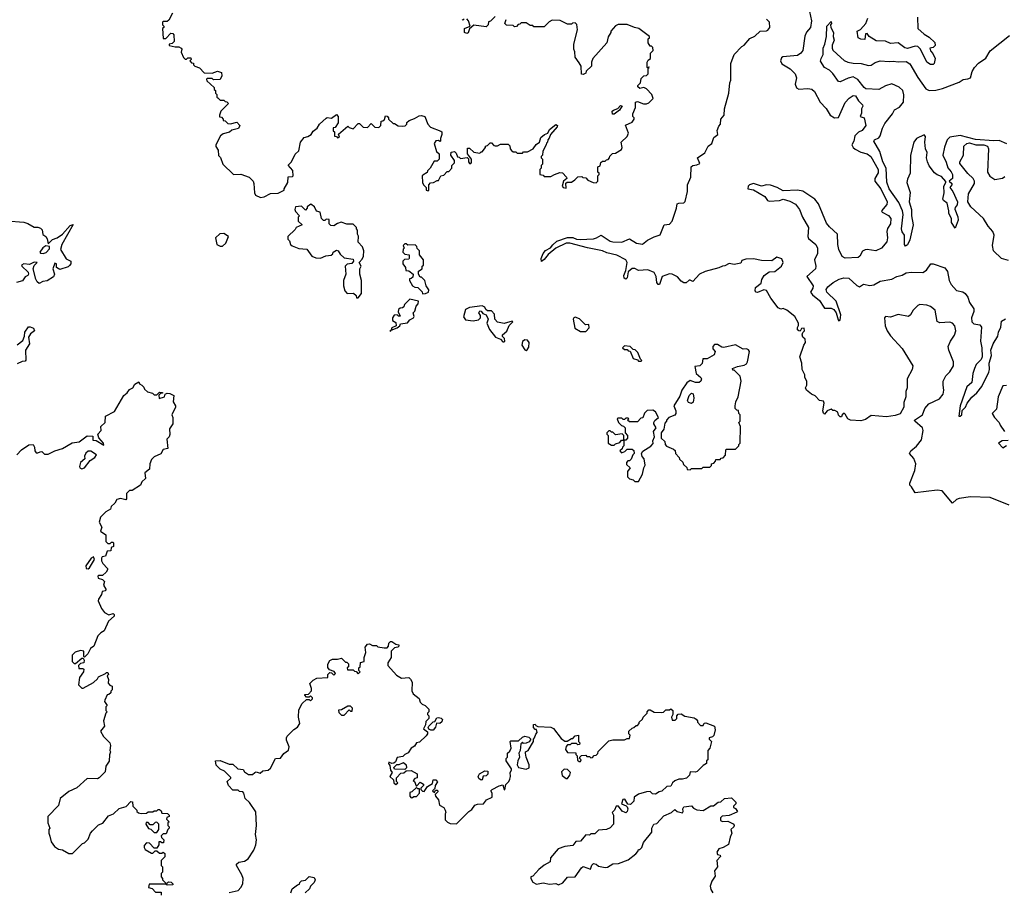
# Model space of a CAD drawing. Extents: x 2472589 to 2662339, y 701009 to 849030.
# Tile 90 of 256: x 2556084 to 2563706, y 739038 to 745794. Entities that reach past the tile are written whole.
import ezdxf

# ---------------------------------------------------------------- set-up
doc = ezdxf.new("R2010")
doc.units = 0

msp = doc.modelspace()

# ---------------------------------------------------------------- linework, layer by layer
at = {"layer": '0CON05XD'}
for points in [[(2557266.4, 745843.6), (2557238.3, 745791.7), (2557225, 745780), (2557195, 745780), (2557190, 745775), (2557190, 745755), (2557200, 745745), (2557200, 745735), (2557190, 745725), (2557195, 745650), (2557215, 745650), (2557255, 745690), (2557268.3, 745688.3), (2557277, 745677), (2557280, 745625), (2557265, 745610), (2557240, 745605), (2557240, 745595), (2557287, 745583), (2557315, 745583.3), (2557333, 745573), (2557340, 745565), (2557333, 745543), (2557351.7, 745501.7), (2557365, 745490), (2557375, 745490), (2557385, 745500), (2557408.3, 745498.3), (2557410, 745485), (2557400, 745475), (2557415, 745460), (2557428.3, 745458.3), (2557430, 745445), (2557440, 745435), (2557475, 745422.5), (2557511.7, 745381.7), (2557575, 745380), (2557615, 745396.7), (2557645.8, 745385.8), (2557649.3, 745360.7), (2557635, 745332.5), (2557585, 745330), (2557575, 745340), (2557535, 745340), (2557530, 745335), (2557531.7, 745321.7), (2557588.3, 745268.3), (2557590, 745255), (2557600, 745245), (2557600, 745225), (2557610, 745215), (2557610, 745195), (2557618.3, 745188.3), (2557635, 745170), (2557665, 745170), (2557675, 745160), (2557688.3, 745158.3), (2557700, 745145), (2557640, 745085), (2557630, 745055), (2557631.7, 745041.7), (2557645, 745040), (2557660, 745025), (2557660, 745015), (2557675, 745010), (2557695, 744990), (2557715, 744987.5), (2557765, 745000), (2557787.5, 744975), (2557777, 744953), (2557725, 744940), (2557707, 744923), (2557658.3, 744911.7), (2557637.5, 744895), (2557602.5, 744825), (2557603, 744813), (2557620, 744785), (2557623, 744743), (2557637, 744727), (2557657.5, 744675), (2557740, 744595), (2557795, 744597.5), (2557860, 744575), (2557890, 744545), (2557897, 744527), (2557902.5, 744455), (2557910, 744435), (2557948.3, 744418.3), (2557975, 744422.5)], [(2559525, 745800), (2559515, 745790), (2559510, 745795)], [(2559765, 745820), (2559728.3, 745781.7), (2559711.7, 745778.3), (2559710, 745755), (2559695, 745740), (2559598.3, 745751.7), (2559567, 745723), (2559555, 745692.5), (2559545, 745686.7), (2559527.5, 745695), (2559527.5, 745725), (2559570, 745745), (2559557.5, 745785), (2559545, 745800)], [(2562150, 743065), (2562140, 743085), (2562137.5, 743135), (2562124, 743185), (2562153.3, 743275), (2562166.2, 743295), (2562165, 743320), (2562145, 743337.5), (2562141.4, 743355), (2562145, 743372.5), (2562160, 743385), (2562156.7, 743405), (2562137, 743403), (2562126, 743384), (2562115, 743384.2), (2562105, 743393.8), (2562105, 743410), (2562113.6, 743426.4), (2562112, 743445), (2562085, 743496.7), (2562022.5, 743545), (2561995, 743557.5), (2561975, 743552.5), (2561955, 743562.5), (2561898, 743638), (2561865, 743697.5), (2561845, 743702.5), (2561795, 743682.5), (2561784.2, 743684.2), (2561776, 743695), (2561780, 743720), (2561822.5, 743755), (2561828.3, 743781.7), (2561847, 743813), (2561885, 743842.5), (2561930, 743845), (2561982, 743885), (2561993.3, 743915), (2561983.9, 743943.9), (2561943.6, 743956.4), (2561905, 743927.5), (2561825, 743930), (2561765, 743942.5), (2561705, 743940), (2561675, 743930), (2561665, 743910), (2561615, 743900), (2561575, 743907.5), (2561541.7, 743888.3), (2561523, 743887), (2561497, 743873), (2561390, 743845), (2561347, 743823), (2561295, 743767.5), (2561275, 743777.5), (2561265, 743777.5), (2561243.3, 743756.7), (2561225, 743758), (2561205, 743770.8), (2561175, 743804.3), (2561135, 743823.8), (2561113.9, 743826.1), (2561057.5, 743805), (2561036.2, 743745), (2561025, 743743.3), (2561015, 743760), (2561010, 743805), (2560995, 743836.7), (2560945, 743856.7), (2560875, 743852.5), (2560845, 743867.5), (2560825, 743867.5), (2560795, 743842.5), (2560785.8, 743795), (2560775, 743786), (2560762.9, 743792.9), (2560759.5, 743815), (2560776.4, 743853.6), (2560785.6, 743914.4), (2560775, 743936.2), (2560705, 743970), (2560629.7, 743989.7), (2560595, 744005.7), (2560478, 744028), (2560343.7, 744063.7), (2560315, 744063.5), (2560234.2, 744025.8), (2560173.7, 743976.3), (2560145, 743936.9), (2560123, 743923), (2560119.5, 743945), (2560135.5, 743985), (2560155, 744006.4), (2560192.5, 744027.5), (2560209.9, 744050.1), (2560241.3, 744078.7), (2560325, 744106.9), (2560365, 744108), (2560395, 744094.5), (2560422.3, 744092.3), (2560525, 744098.1), (2560550, 744105), (2560585, 744125.8), (2560655, 744080.6), (2560675, 744074.4), (2560745, 744071.9), (2560805, 744096.7), (2560857.5, 744065), (2560905, 744056.7), (2560943.9, 744086.1), (2560996.1, 744113.9), (2561040.7, 744129.3), (2561072.5, 744205), (2561115, 744212), (2561134, 744235), (2561169.2, 744335), (2561172.1, 744367.9), (2561185, 744374), (2561224.1, 744375.9), (2561234.2, 744385.8), (2561254, 744465), (2561253.3, 744515), (2561278.8, 744575), (2561281.2, 744655), (2561295, 744666.2), (2561325, 744670), (2561348.3, 744681.7), (2561330, 744725), (2561386.4, 744763.6), (2561413.6, 744816.4), (2561442.5, 744835), (2561457, 744883), (2561487.5, 744905), (2561483, 744937), (2561495, 744970), (2561507.5, 744985), (2561512.5, 745025), (2561536, 745055), (2561540, 745105), (2561572.5, 745225), (2561580, 745305), (2561587.5, 745325), (2561587.5, 745455), (2561613.3, 745525), (2561675, 745587.5), (2561693, 745597), (2561735, 745650), (2561775, 745666.7), (2561815, 745706.7), (2561865, 745707.5), (2561875, 745712.5), (2561890, 745735), (2561887.5, 745775), (2561865, 745797.5)], [(2562197.8, 745857.8), (2562213.5, 745785), (2562205.7, 745735), (2562175, 745698), (2562162.2, 745667.8), (2562146.9, 745555), (2562131.4, 745535), (2562103.6, 745516.4), (2561992.3, 745507.7), (2561981.7, 745498.3), (2561973.8, 745475), (2561983, 745453), (2562048.8, 745415), (2562085.5, 745375.5), (2562095.8, 745345), (2562087.5, 745295), (2562096.1, 745266.1), (2562115.8, 745255.8), (2562185, 745261.8), (2562215.5, 745255.5), (2562237.3, 745237.3), (2562280.6, 745155), (2562326.8, 745106.8), (2562356.7, 745055), (2562390, 745035), (2562421.7, 745038.3), (2562475, 745153.3), (2562505, 745186.7), (2562535, 745207.5), (2562552.5, 745205), (2562575.9, 745165.9), (2562607.5, 745135), (2562610, 745125), (2562600, 745105), (2562599.3, 745070.7), (2562590, 745045), (2562620, 745035), (2562632.5, 744975), (2562605, 744936.2), (2562575.7, 744924.3), (2562548.8, 744895), (2562541.4, 744855), (2562526.2, 744825), (2562536, 744805), (2562551.9, 744791.9), (2562595, 744768.2), (2562645, 744754.5), (2562673.1, 744735), (2562728.2, 744635), (2562730.2, 744609.8), (2562703.1, 744565), (2562703.1, 744545), (2562749.3, 744485), (2562799.5, 744385), (2562797, 744363), (2562756.2, 744315), (2562760, 744305), (2562809.3, 744279.3), (2562827.5, 744255), (2562825.5, 744215), (2562802.4, 744177.6), (2562796.4, 744155), (2562800.8, 744105), (2562796.4, 744075), (2562754.2, 744025), (2562710, 744005), (2562645, 744015.6), (2562627.4, 744012.6), (2562608.9, 744001.1), (2562587.3, 743962.7), (2562575, 743952.5), (2562475, 743947.1), (2562450.8, 743960.8), (2562424.7, 744014.7), (2562415.9, 744055), (2562414.5, 744135), (2562351.7, 744191.7), (2562329.7, 744219.7), (2562268, 744368), (2562238.6, 744405), (2562145, 744466.9), (2562104.3, 744474.3), (2561995, 744468.6), (2561946.7, 744495), (2561895, 744512), (2561864.3, 744515.7), (2561825, 744506.7), (2561765, 744526.7), (2561734.1, 744515.9), (2561723.8, 744505), (2561720, 744485), (2561765, 744477.5), (2561851.2, 744425), (2561873.8, 744395), (2561885, 744390), (2561964.4, 744395.6), (2561994.2, 744405.8), (2562045, 744390), (2562089.4, 744365), (2562120, 744325), (2562143.8, 744265), (2562189.4, 744185), (2562185.8, 744115.8), (2562190, 744100), (2562246, 744055), (2562260.8, 744025), (2562260, 743985), (2562236.1, 743933.9), (2562246.2, 743885), (2562243.8, 743865), (2562177.5, 743805), (2562226.2, 743735), (2562223.8, 743715), (2562206.7, 743685), (2562220, 743665), (2562275, 743620), (2562307.9, 743567.9), (2562315, 743562), (2562365, 743562), (2562385, 743550.8), (2562404.5, 743524.5), (2562419.7, 743469.7), (2562425, 743464), (2562435, 743468.8), (2562439.4, 743509.4), (2562402.9, 743615), (2562332.9, 743685), (2562327.1, 743705), (2562340.8, 743725), (2562380.6, 743759.4), (2562426.2, 743785), (2562464.7, 743795.3), (2562502.4, 743792.4), (2562565, 743735.8), (2562585, 743726), (2562615, 743746.5), (2562665, 743737.2), (2562695, 743740.4), (2562745, 743768.8), (2562835, 743785.5), (2562875, 743805.5), (2562914.4, 743815.6), (2562945, 743833.3), (2562985, 743838.8), (2563075, 743836.2), (2563103.9, 743856.1), (2563137, 743903), (2563155, 743903.3), (2563244.1, 743874.1), (2563265.8, 743845), (2563280, 743775), (2563293.8, 743745), (2563335, 743697.5), (2563385, 743688.6), (2563403.1, 743675), (2563422.5, 743645), (2563435.4, 743605.4), (2563468.5, 743555), (2563470.5, 743535), (2563451.8, 743485), (2563454.5, 743454.5), (2563470.7, 743440.7), (2563515, 743432.9), (2563529.4, 743415), (2563521.9, 743305), (2563532.1, 743255), (2563534.6, 743185), (2563525.7, 743164.3), (2563488.2, 743125), (2563475.9, 743094.1), (2563461.1, 743055), (2563454.1, 742985.9), (2563415, 742951.2), (2563364, 742805), (2563353.3, 742725), (2563365, 742724), (2563375.7, 742735), (2563380.5, 742769.5), (2563404.3, 742795), (2563418, 742825), (2563455, 742871.2), (2563493.3, 742905), (2563531.2, 742955), (2563586, 743065), (2563592, 743085), (2563589.2, 743135), (2563606.9, 743195), (2563601.5, 743235), (2563618.9, 743285), (2563656.2, 743345), (2563660.4, 743375), (2563678.9, 743415), (2563685, 743460), (2563715, 743478.8)], [(2563032.5, 745815), (2563037.5, 745725), (2563085, 745682.5), (2563125, 745660), (2563167, 745617), (2563170, 745595), (2563155, 745580), (2563130, 745575), (2563133.9, 745553.9), (2563152.3, 745532.3), (2563170.8, 745495), (2563162.5, 745455), (2563155, 745447.5), (2563135, 745446.7), (2563106.7, 745465), (2563055.7, 745565.7), (2563035.7, 745585.7), (2563015, 745590), (2562955, 745570.6), (2562935, 745576), (2562885, 745614), (2562825, 745608.8), (2562785, 745627.5), (2562715, 745630), (2562660, 745665), (2562645, 745687.5), (2562630, 745685), (2562625, 745640), (2562595, 745643.3), (2562573.8, 745653.8), (2562567.5, 745705), (2562591.7, 745718.3), (2562632.5, 745765), (2562650, 745805)], [(2557975, 744422.5), (2558025, 744447.5), (2558085, 744452.5), (2558130, 744475), (2558130, 744485), (2558160, 744535), (2558161.7, 744578.3), (2558195, 744580), (2558200, 744585), (2558197, 744627), (2558163, 744667), (2558187, 744693), (2558217, 744753), (2558245, 744780), (2558257.5, 744845), (2558287, 744883), (2558315, 744890), (2558340, 744905), (2558355, 744930), (2558386.4, 744953.6), (2558403.6, 744986.4), (2558457, 745033), (2558465, 745037.5), (2558497, 745033), (2558535, 745060), (2558550, 745045), (2558550, 744995), (2558525, 744960), (2558511.7, 744958.3), (2558510, 744935), (2558520, 744925), (2558521.7, 744891.7), (2558535, 744890), (2558545, 744880), (2558560, 744885), (2558551.7, 744908.3), (2558625, 744970), (2558635, 744960), (2558665, 744950), (2558705, 744990), (2558715, 744990), (2558743, 744963), (2558775, 744960), (2558805, 744990), (2558833, 744963), (2558865, 744960), (2558880, 744975), (2558881.7, 745008.3), (2558895, 745010), (2558908.3, 745021.7), (2558915, 745050), (2558928.3, 745048.3), (2558940, 745035), (2558940, 745025), (2558975, 744990), (2558985, 744990), (2559012.5, 744972.5), (2559045, 744970), (2559068.3, 744971.7), (2559080, 744985), (2559081.7, 744998.3), (2559100, 745015), (2559140.7, 745029.3), (2559175, 745050), (2559195, 745052.5), (2559220, 745045), (2559242.5, 744985), (2559265, 744962.5), (2559345, 744932.5), (2559352.5, 744925), (2559352.5, 744905), (2559340, 744875), (2559340, 744855), (2559335, 744850), (2559325, 744860), (2559305, 744857.5), (2559293.3, 744835), (2559310, 744775), (2559330, 744755), (2559330, 744715), (2559315, 744700), (2559291.7, 744698.3), (2559260, 744645), (2559240, 744625), (2559238.3, 744611.7), (2559205, 744590), (2559200, 744585), (2559203, 744533), (2559210, 744515), (2559230, 744495), (2559230, 744475), (2559245, 744470), (2559250, 744475), (2559250, 744515), (2559265, 744530), (2559287, 744533), (2559315, 744550), (2559325, 744550), (2559343.3, 744586.7), (2559368.3, 744591.7), (2559391.7, 744618.3), (2559405, 744620), (2559430, 744645), (2559430, 744665), (2559450, 744685), (2559450, 744705), (2559422.5, 744745), (2559425, 744767.5), (2559450, 744775), (2559461.7, 744761.7), (2559471.7, 744731.7), (2559485, 744730), (2559495, 744720), (2559548.3, 744728.3), (2559557.5, 744717.5), (2559557.5, 744695), (2559565, 744680), (2559575, 744680), (2559581.7, 744688.3), (2559582.5, 744715), (2559550, 744755), (2559550, 744800), (2559565, 744800), (2559598.3, 744768.3), (2559645, 744760), (2559655, 744770), (2559665, 744770), (2559690, 744805), (2559690, 744815), (2559705, 744820), (2559725, 744840), (2559735, 744840), (2559755, 744820), (2559765, 744817.5), (2559781.7, 744818.3), (2559805, 744830), (2559865, 744830), (2559878.3, 744818.3), (2559880, 744795), (2559891.7, 744781.7), (2559905, 744770), (2559925, 744770), (2559935, 744760), (2559975, 744760), (2559985, 744770), (2560015, 744770), (2560057.5, 744795), (2560080.7, 744829.3), (2560107.5, 744845), (2560118.3, 744881.7), (2560147.5, 744905), (2560172.5, 744915), (2560185, 744943.3), (2560235, 744983.8), (2560246, 744976), (2560243.8, 744965), (2560192.5, 744905), (2560183.6, 744876.4), (2560172.5, 744865), (2560170, 744845), (2560161.7, 744838.3), (2560160, 744825), (2560133, 744777), (2560130, 744745), (2560120, 744735), (2560120, 744725), (2560130, 744715), (2560130, 744675), (2560120, 744665), (2560120, 744645), (2560110, 744635), (2560110, 744595), (2560135, 744590), (2560145, 744580), (2560195, 744580), (2560223, 744597), (2560265, 744610), (2560285, 744607.5), (2560316.4, 744576.4), (2560320, 744565), (2560292.5, 744545), (2560282.5, 744505), (2560290, 744495), (2560315, 744490), (2560311.7, 744528.3), (2560322.5, 744537.5), (2560355, 744537.5), (2560380, 744555), (2560405, 744577.5), (2560435, 744580), (2560443, 744573), (2560465, 744570), (2560483, 744553), (2560523, 744533), (2560545, 744530), (2560560, 744545), (2560560, 744585), (2560570, 744595), (2560570, 744605), (2560560, 744615), (2560560, 744655), (2560578.3, 744661.7), (2560581.7, 744688.3), (2560595, 744700), (2560615, 744700), (2560625, 744710), (2560638.3, 744711.7), (2560650, 744725), (2560651.7, 744738.3), (2560671.7, 744758.3), (2560695, 744760), (2560741.7, 744788.3), (2560747.5, 744805), (2560740, 744845), (2560785, 744890), (2560797.5, 744915), (2560773, 744977), (2560825, 745000), (2560840, 745025), (2560840, 745035), (2560830, 745045), (2560830, 745065), (2560850, 745115), (2560850, 745155), (2560865, 745160), (2560913, 745143), (2560935, 745142.5), (2560955, 745150), (2560987.5, 745185), (2560977.5, 745215), (2560935, 745260), (2560915, 745270), (2560885, 745262.5), (2560870, 745275), (2560870, 745285), (2560890, 745305), (2560895, 745340), (2560915, 745360), (2560935, 745362.5), (2560950, 745375), (2560950, 745420), (2560957.5, 745425), (2560955, 745430), (2560950, 745420), (2560940, 745425), (2560941.2, 745465), (2560948.3, 745481.7), (2560967.5, 745495), (2560967.5, 745535), (2560986.7, 745555), (2560985, 745580), (2560975, 745590), (2560965, 745590), (2560950, 745615), (2560950, 745645), (2560960, 745655), (2560960, 745665), (2560877, 745727), (2560843.6, 745733.6), (2560785, 745757.5), (2560717, 745757), (2560695, 745747.5), (2560660, 745705), (2560660, 745695), (2560638.3, 745661.7), (2560630, 745615), (2560520, 745495), (2560510, 745465), (2560510, 745435), (2560470, 745395), (2560465, 745380), (2560445, 745370), (2560431.7, 745371.7), (2560430, 745435), (2560415, 745460), (2560383, 745503), (2560380, 745545), (2560372.5, 745565), (2560373.3, 745605), (2560402.5, 745715), (2560397, 745757), (2560385, 745770), (2560363, 745767), (2560355, 745760), (2560325, 745760), (2560267, 745787), (2560205, 745790), (2560181.7, 745778.3), (2560145, 745740), (2560065, 745740), (2560055, 745750), (2560035, 745750), (2560005, 745770), (2559965, 745770), (2559955, 745760), (2559941.7, 745758.3), (2559928.3, 745741.7), (2559915, 745740), (2559905, 745750), (2559851.7, 745751.7), (2559840, 745765), (2559850, 745795)], [(2563725, 744832.9), (2563665, 744860), (2563625, 744856.1), (2563482.2, 744867.8), (2563365, 744897.7), (2563284, 744885), (2563263.8, 744865), (2563243, 744807), (2563230.3, 744745), (2563255, 744692), (2563267.6, 744647.6), (2563295, 744616.9), (2563305.4, 744595), (2563304, 744566), (2563280, 744545), (2563300, 744525), (2563300, 744515), (2563284, 744495), (2563308.1, 744465), (2563342.5, 744385), (2563340, 744360), (2563325, 744340), (2563323.6, 744326.4), (2563345, 744267.5), (2563348, 744242), (2563325, 744180), (2563296.7, 744225), (2563296.2, 744255), (2563275, 744293.3), (2563276.2, 744315), (2563264.3, 744374.3), (2563235, 744394.3), (2563230.9, 744405), (2563240.6, 744455), (2563237.1, 744505), (2563254.2, 744535), (2563252.5, 744542.5), (2563219.4, 744579.4), (2563185, 744592.7), (2563165, 744608.8), (2563125, 744663.5), (2563110, 744695), (2563104.6, 744725), (2563108.8, 744765), (2563095.5, 744795), (2563089.4, 744845), (2563095, 744890), (2563085, 744902.5), (2563026.4, 744873.6), (2563004.2, 744845.8), (2562980, 744745), (2562978, 744605), (2562955, 744560), (2562950, 744535), (2562977.3, 744457.3), (2562968, 744385), (2562987.8, 744325), (2562986.9, 744275), (2562999.4, 744205), (2562975, 744090), (2562955, 744050), (2562941.7, 744041.7), (2562933.8, 744055), (2562933.3, 744125), (2562915, 744152.5), (2562910.8, 744175), (2562921.9, 744285), (2562917.1, 744315), (2562890.2, 744380.2), (2562815.6, 744485), (2562796.4, 744536.4), (2562791.8, 744645), (2562764.7, 744695), (2562742.5, 744775), (2562696.2, 744855), (2562700, 744865), (2562735, 744880.8), (2562745, 744894), (2562761.9, 744955), (2562780.6, 744989.4), (2562840.6, 745065), (2562855, 745095.8), (2562895, 745117.5), (2562926.2, 745155), (2562927, 745213), (2562920.6, 745245), (2562891.9, 745271.9), (2562835, 745296.9), (2562785, 745281.5), (2562735, 745252.7), (2562635, 745259.1), (2562619.9, 745269.9), (2562572.5, 745332.5), (2562535, 745351.8), (2562497.2, 745342.8), (2562435, 745312.9), (2562421.2, 745315), (2562378.9, 745378.9), (2562352.6, 745402.6), (2562314.1, 745424.1), (2562284.1, 745474.1), (2562287.5, 745495), (2562304.3, 745525.7), (2562302.9, 745575), (2562316.2, 745605), (2562330, 745665), (2562332.5, 745745), (2562365, 745780), (2562366.7, 745765), (2562360, 745755), (2562363.3, 745735), (2562383.3, 745695), (2562380, 745665), (2562387.8, 745635), (2562372.1, 745597.9), (2562373, 745573), (2562379.4, 745559.4), (2562440.5, 745500.5), (2562465, 745478.6), (2562494.4, 745464.4), (2562535, 745456.9), (2562596.4, 745456.4), (2562655, 745438.8), (2562675, 745442.5), (2562705, 745463.3), (2562744.3, 745475.7), (2562815, 745469.5), (2562845, 745474.4), (2562885, 745468.9), (2562945, 745471.4), (2562975, 745452), (2563037.1, 745347.1), (2563098.9, 745258.9), (2563125, 745245.3), (2563175, 745249.7), (2563228.2, 745261.8), (2563355, 745311.1), (2563387.9, 745332.1), (2563424.4, 745335.6), (2563443.3, 745345), (2563456.1, 745393.9), (2563476.2, 745425), (2563505, 745456.7), (2563563.9, 745496.1), (2563595, 745552.5), (2563745, 745672)], [(2560671.7, 745061.7), (2560670, 745085), (2560680, 745095), (2560713, 745107), (2560735, 745130), (2560748.3, 745128.3), (2560727.5, 745095), (2560685, 745062.5), (2560671.7, 745061.7)], [(2563739.3, 743929.3), (2563685, 743946.2), (2563622, 744005), (2563614.3, 744045), (2563626.7, 744125), (2563617.5, 744155), (2563582, 744195), (2563545, 744254.2), (2563445.8, 744345), (2563422.7, 744385), (2563428, 744445), (2563473.8, 744525), (2563473.8, 744545), (2563464.1, 744564.1), (2563423.2, 744603.2), (2563360.7, 744680.7), (2563362.5, 744695), (2563390, 744745), (2563391.2, 744815), (2563416, 744835), (2563435, 744840.4), (2563485, 744825.3), (2563546.7, 744825), (2563575, 744814), (2563583.1, 744795), (2563575.5, 744615), (2563592.5, 744582.5), (2563631.7, 744558.3), (2563691.9, 744568.1), (2563710.9, 744579.1)], [(2558705, 743640), (2558730, 743675), (2558730, 743775), (2558717.5, 743825), (2558717.5, 743865), (2558727.5, 743885), (2558712.5, 743915), (2558735, 743940), (2558746.4, 743963.6), (2558747.5, 744005), (2558737, 744037), (2558703, 744073), (2558707.5, 744117.5), (2558700, 744135), (2558700, 744165), (2558690, 744175), (2558690, 744185), (2558665, 744210), (2558615, 744210), (2558573, 744227), (2558545, 744217.5), (2558515, 744197.5), (2558491.7, 744201.7), (2558480, 744215), (2558478.3, 744248.3), (2558455, 744250), (2558445, 744240), (2558435, 744240), (2558420, 744255), (2558410, 744305), (2558381.7, 744311.7), (2558366.4, 744346.4), (2558337, 744367), (2558310, 744345), (2558310, 744335), (2558295, 744320), (2558265, 744350), (2558220, 744345), (2558212.5, 744325), (2558218.3, 744308.3), (2558250, 744275), (2558240, 744265), (2558240, 744235), (2558270, 744205), (2558223.6, 744186.4), (2558215, 744170), (2558160, 744115), (2558160, 744095), (2558171.7, 744081.7), (2558180, 744055), (2558193, 744043), (2558243.6, 744023.6), (2558307, 744017), (2558345, 743962.5), (2558375, 743950), (2558411.7, 743948.3), (2558453, 743967), (2558495, 743970), (2558508.3, 743981.7), (2558510, 743995), (2558535, 744010), (2558550, 744005), (2558565, 743980), (2558595, 743950), (2558665, 743940), (2558667.5, 743925), (2558655, 743907.5), (2558618.3, 743901.7), (2558603, 743887), (2558607.5, 743825), (2558590, 743775), (2558590, 743735), (2558600, 743695), (2558620, 743675), (2558667, 743677), (2558688.3, 743658.3), (2558691.7, 743641.7), (2558705, 743640)], [(2555985, 744237.5), (2556115, 744227.5), (2556146.7, 744216.7), (2556195, 744187.5), (2556225, 744187.5), (2556245, 744180), (2556257, 744167), (2556261.7, 744131.7), (2556286.4, 744116.4), (2556296.7, 744096.7), (2556305, 744060), (2556337.5, 744092.5), (2556375, 744105.8), (2556414, 744135), (2556475, 744201.2), (2556497.7, 744207.7), (2556408.8, 744055), (2556400, 744015), (2556443.6, 743943.6), (2556480, 743925), (2556480, 743905), (2556469.3, 743890.7), (2556458.8, 743881.2), (2556395, 743861.2), (2556370, 743875), (2556370, 743905), (2556355, 743910), (2556340, 743865), (2556352.5, 743825), (2556346.1, 743803.9), (2556297, 743773), (2556263.6, 743766.4), (2556235, 743752.5), (2556220, 743765), (2556210, 743785), (2556187.5, 743865), (2556195, 743890), (2556220, 743915), (2556195, 743916.2), (2556160.7, 743899.3), (2556115, 743903.3), (2556097.5, 743895), (2556100, 743885), (2556149.3, 743839.3), (2556152.5, 743825), (2556147.5, 743815), (2556127, 743803), (2556106.7, 743773.3), (2556058.3, 743758.3)], [(2557655, 744040), (2557680, 744065), (2557700, 744115), (2557665, 744140), (2557633, 744137), (2557600, 744105), (2557610, 744055), (2557635, 744040), (2557655, 744040)], [(2559203, 743673), (2559225, 743673.3), (2559247.5, 743685), (2559251.7, 743701.7), (2559230, 743735), (2559220, 743775), (2559195, 743800), (2559185, 743800), (2559170, 743825), (2559171.7, 743848.3), (2559200, 743865), (2559200, 743885), (2559210, 743895), (2559210, 743935), (2559180, 743975), (2559180, 744005), (2559161.7, 744021.7), (2559158.3, 744038.3), (2559145, 744050), (2559088.3, 744048.3), (2559075, 744060), (2559065, 744060), (2559052.5, 744045), (2559060, 744025), (2559053, 744017), (2559050, 743995), (2559065, 743980), (2559100, 743975), (2559100, 743945), (2559095, 743940), (2559061.7, 743938.3), (2559050, 743925), (2559050, 743905), (2559070, 743875), (2559071.7, 743851.7), (2559095, 743850), (2559130, 743825), (2559128.3, 743801.7), (2559115, 743790), (2559101.7, 743788.3), (2559102.5, 743775), (2559123.6, 743733.6), (2559143, 743723), (2559165, 743720), (2559198.3, 743688.3), (2559203, 743673)], [(2556265, 743984.4), (2556287.9, 743992.1), (2556315, 744020), (2556315, 744037.5), (2556285, 744042.5), (2556262.3, 744027.7), (2556238.8, 743995), (2556246.1, 743986.1), (2556265, 743984.4)], [(2558955, 743382.5), (2558960, 743390), (2559005, 743407.5), (2559026.7, 743425), (2559031.7, 743438.3), (2559085, 743446.7), (2559105, 743470), (2559132.5, 743485), (2559136.7, 743496.7), (2559130, 743525), (2559141.7, 743538.3), (2559153, 743577), (2559167.5, 743595), (2559170, 743615), (2559105, 743630), (2559061.7, 743588.3), (2559058.3, 743571.7), (2559047, 743563), (2559028.3, 743561.7), (2559015, 743550), (2559013, 743533), (2559030, 743500), (2559015, 743500), (2559005, 743510), (2558983.3, 743506.7), (2558970, 743485), (2558970, 743465), (2558995, 743450), (2558997.5, 743425), (2558965, 743407.5), (2558960, 743390), (2558950, 743385), (2558955, 743382.5)], [(2563742.5, 742035), (2563596.1, 742096.1), (2563445, 742100), (2563355, 742086.7), (2563335, 742080), (2563305, 742050), (2563225, 742146.7), (2563187, 742153), (2563015, 742130), (2562986.4, 742176.4), (2562975, 742190), (2562973.3, 742205), (2563013.3, 742305), (2563020, 742355), (2563006.1, 742396.1), (2562972.5, 742435), (2562983.3, 742455), (2563025, 742493.3), (2563065, 742542.5), (2563077.5, 742615), (2563071.4, 742635), (2563013.3, 742685), (2563010, 742695), (2563072.5, 742735), (2563090, 742785), (2563120.5, 742819.5), (2563205, 742858.8), (2563231.2, 742895), (2563238, 742925), (2563231.2, 742965), (2563233.3, 742995), (2563253.9, 743036.1), (2563285, 743067.5), (2563313.3, 743115), (2563311.2, 743145), (2563276.2, 743235), (2563271.2, 743265), (2563288.8, 743305), (2563319.2, 743350.8), (2563331.2, 743385), (2563323.9, 743423.9), (2563305.9, 743445.9), (2563285, 743451.2), (2563207, 743447), (2563187, 743457), (2563170, 743545), (2563135, 743573.8), (2563105, 743583.8), (2563050.7, 743589.3), (2563035, 743582.5), (2563001.2, 743545), (2562980.5, 743509.5), (2562964.1, 743495.9), (2562885, 743510.6), (2562825, 743490), (2562785, 743497.5), (2562777.5, 743485), (2562782.5, 743425), (2562800, 743385), (2562825, 743347.5), (2562915, 743247.5), (2562997.5, 743115), (2562993.3, 743085), (2562952.5, 743015), (2562952.5, 742945), (2562943.3, 742915), (2562942.5, 742875), (2562928.3, 742831.7), (2562927.5, 742795), (2562898.3, 742741.7), (2562861.2, 742728.8), (2562795, 742718.8), (2562675, 742728.8), (2562630.7, 742699.3), (2562595, 742687.5), (2562515, 742692.5), (2562493.6, 742703.6), (2562475, 742740), (2562465, 742747.5), (2562450, 742735), (2562445, 742720), (2562435, 742720), (2562423, 742733), (2562416.4, 742756.4), (2562395, 742767.5), (2562378.3, 742768.3), (2562365, 742780), (2562335, 742766.2), (2562315, 742740), (2562305, 742747.5), (2562300.6, 742765), (2562310, 742825), (2562305, 742840), (2562275, 742846.2), (2562242.3, 742882.3), (2562214.3, 742894.3), (2562173.8, 742925), (2562167.5, 742945), (2562177.5, 742965), (2562177.5, 742995), (2562162.5, 743025), (2562162.5, 743045), (2562150, 743065)], [(2559835, 743300), (2559840, 743305), (2559837.5, 743325), (2559821.7, 743341.7), (2559820, 743355), (2559855, 743382.5), (2559873, 743427), (2559900, 743455), (2559895, 743460), (2559835, 743443.3), (2559782.3, 743452.3), (2559762.5, 743475), (2559760, 743515), (2559735, 743540), (2559705, 743540), (2559691.2, 743551.2), (2559685, 743567.5), (2559665, 743580), (2559565, 743566.2), (2559535, 743550), (2559520, 743495), (2559535, 743470), (2559595, 743462.5), (2559635, 743470), (2559650, 743485), (2559650, 743505), (2559637.5, 743525), (2559645, 743540), (2559656.4, 743536.4), (2559670, 743520), (2559695, 743510), (2559710, 743475), (2559700, 743445), (2559720, 743395), (2559767, 743337), (2559805, 743320), (2559825, 743300), (2559835, 743300)], [(2560465, 743380), (2560491.7, 743408.3), (2560490, 743435), (2560462.5, 743432.5), (2560417, 743477), (2560385, 743490), (2560373.6, 743486.4), (2560367.5, 743475), (2560380, 743405), (2560425, 743380), (2560465, 743380)], [(2556064.3, 743275.7), (2556108.3, 743311.7), (2556120, 743345), (2556123.3, 743375), (2556153, 743417), (2556165, 743417.5), (2556190, 743405), (2556197.5, 743385), (2556167, 743363), (2556153, 743337), (2556160, 743285), (2556130, 743235), (2556131.7, 743158.3), (2556125, 743150), (2556103, 743147), (2556065, 743130)], [(2560005, 743233.3), (2560013, 743237), (2560025, 743260), (2560027.5, 743295), (2560015, 743312.5), (2559995, 743316.7), (2559976.4, 743303.6), (2559972, 743275), (2559995, 743237.5), (2560005, 743233.3)], [(2560895, 743150), (2560900, 743155), (2560890, 743165), (2560868.3, 743218.3), (2560847, 743237), (2560831.7, 743241.7), (2560810, 743265), (2560765, 743270), (2560750, 743255), (2560765, 743240), (2560785, 743240), (2560795, 743230), (2560808.3, 743228.3), (2560831.7, 743171.7), (2560865, 743160), (2560875, 743150), (2560895, 743150)], [(2561275, 742310), (2561285, 742320), (2561365, 742320), (2561375, 742330), (2561425, 742330), (2561438.3, 742341.7), (2561440, 742355), (2561458.3, 742361.7), (2561470, 742375), (2561471.7, 742388.3), (2561505, 742390), (2561515, 742400), (2561528.3, 742401.7), (2561548.3, 742421.7), (2561550, 742465), (2561555, 742470), (2561625, 742470), (2561650, 742495), (2561650, 742505), (2561660, 742515), (2561662.5, 742645), (2561650, 742675), (2561660, 742685), (2561660, 742735), (2561650, 742745), (2561648.3, 742768.3), (2561635, 742770), (2561623, 742783), (2561622.5, 742805), (2561626.2, 742835), (2561646, 742875), (2561667.5, 742995), (2561660, 743035), (2561615, 743080), (2561605, 743080), (2561602.5, 743095), (2561640.7, 743109.3), (2561691.7, 743118.3), (2561709.5, 743130.5), (2561718.8, 743145), (2561732.5, 743225), (2561725, 743237.5), (2561710, 743245), (2561685, 743242.5), (2561625, 743276.2), (2561535, 743256.7), (2561518.3, 743258.3), (2561485, 743280), (2561461.7, 743278.3), (2561450, 743265), (2561450, 743245), (2561467.5, 743225), (2561459.3, 743200.7), (2561405, 743167.5), (2561371.7, 743168.3), (2561367, 743133), (2561350, 743115), (2561310.7, 743109.3), (2561320, 743055), (2561356.7, 743025), (2561361.2, 743015), (2561357.5, 742995), (2561344, 742986), (2561315.9, 742985.9), (2561275, 743000), (2561247, 742983), (2561210, 742925), (2561195, 742880), (2561147.5, 742805), (2561164, 742765), (2561163.8, 742745), (2561155, 742733.3), (2561110, 742715), (2561090, 742695), (2561090, 742685), (2561078.3, 742671.7), (2561070, 742625), (2561050, 742595), (2561050, 742555), (2561078.3, 742528.3), (2561080, 742505), (2561091.7, 742491.7), (2561145, 742470), (2561158.3, 742458.3), (2561160, 742435), (2561190, 742405), (2561191.7, 742391.7), (2561218.3, 742368.3), (2561221.7, 742351.7), (2561248.3, 742328.3), (2561251.7, 742311.7), (2561275, 742310)], [(2556062.5, 742425), (2556097, 742463), (2556155, 742502.5), (2556187.5, 742505), (2556197.5, 742485), (2556200, 742455), (2556211.7, 742441.7), (2556225, 742440), (2556241.7, 742448.3), (2556255, 742450), (2556275, 742430), (2556305, 742430), (2556355, 742457.5), (2556415.9, 742474.1), (2556490.5, 742519.5), (2556543.6, 742526.4), (2556605, 742571.2), (2556650, 742570), (2556650, 742540), (2556675, 742536.7), (2556735, 742500), (2556732.5, 742515), (2556697.3, 742557.3), (2556690, 742585), (2556713.3, 742615), (2556712, 742645), (2556746, 742675), (2556748.6, 742725), (2556818.3, 742761.7), (2556890, 742885), (2556915.6, 742904.4), (2556935, 742930), (2556960, 742945), (2556975, 742973.3), (2557005, 742990), (2557010, 742975), (2557030, 742965), (2557045, 742950), (2557050, 742935), (2557073.6, 742913.6), (2557111.7, 742901.7), (2557125, 742890), (2557145, 742890), (2557165, 742910), (2557188.3, 742908.3), (2557188.3, 742901.7), (2557175, 742900), (2557161.7, 742888.3), (2557162.5, 742862.5), (2557205, 742873.8), (2557210, 742895), (2557225, 742903.3), (2557245, 742901.2), (2557277.5, 742885), (2557272.5, 742835), (2557290, 742805), (2557290, 742795), (2557262.5, 742735), (2557270, 742715), (2557270, 742665), (2557243, 742627), (2557247, 742583), (2557240, 742565), (2557223, 742547), (2557230, 742475), (2557195, 742467.5), (2557176.4, 742433.6), (2557125, 742410), (2557105, 742390), (2557092.5, 742355), (2557087.5, 742315), (2557052.5, 742285), (2557057, 742243), (2557030, 742215), (2557019.3, 742190.7), (2556955, 742150), (2556935, 742150), (2556910, 742125), (2556911.2, 742085), (2556905, 742076.7), (2556863.6, 742086.4), (2556835, 742080), (2556819.3, 742050.7), (2556792.5, 742025), (2556786.4, 742003.6), (2556750, 741985), (2556708.3, 741941.7), (2556700, 741905), (2556720, 741865), (2556710, 741835), (2556750, 741805), (2556750, 741755), (2556765, 741740), (2556785, 741740), (2556795, 741750), (2556805, 741750), (2556810, 741745), (2556810, 741715), (2556791.7, 741708.3), (2556788.3, 741681.7), (2556761.7, 741678.3), (2556748.3, 741641.7), (2556723.3, 741636.7), (2556717.5, 741625), (2556717.5, 741605), (2556726.7, 741585), (2556762.5, 741545), (2556762.5, 741535), (2556753, 741517), (2556725, 741490), (2556695, 741490), (2556690, 741485), (2556691.7, 741471.7), (2556725, 741460), (2556740, 741445), (2556732.5, 741415), (2556750, 741385), (2556748.3, 741371.7), (2556721.7, 741368.3), (2556717.5, 741345), (2556693.3, 741306.7), (2556692.5, 741295), (2556716.4, 741236.4), (2556740, 741205), (2556775, 741187.5), (2556807.7, 741197.7), (2556815, 741190), (2556816, 741175), (2556771.7, 741138.3), (2556737.5, 741062.5), (2556711.7, 741048.3), (2556687.5, 741025), (2556656.7, 740943.3), (2556632.5, 740925), (2556612.5, 740885), (2556585, 740860), (2556580, 740865), (2556580, 740905), (2556555, 740910), (2556513, 740897), (2556490, 740875), (2556490, 740825), (2556505, 740810), (2556515, 740810), (2556565, 740850), (2556575, 740850), (2556582.5, 740835), (2556580, 740815), (2556555, 740810), (2556540, 740795), (2556541.7, 740771.7), (2556571.7, 740771.7), (2556580, 740765), (2556577.5, 740745), (2556547.5, 740702.5), (2556540, 740645), (2556565, 740620), (2556575, 740620), (2556655, 740662.5), (2556685, 740690), (2556695, 740707.5), (2556748.3, 740731.7), (2556755, 740740), (2556765, 740740), (2556770, 740725), (2556760, 740715), (2556770, 740685), (2556768.3, 740658.3), (2556781.7, 740641.7), (2556800, 740635), (2556800, 740605), (2556790, 740595), (2556788.3, 740581.7), (2556775, 740570), (2556761.7, 740568.3), (2556743, 740527), (2556740, 740515), (2556760, 740485), (2556750, 740475), (2556750, 740445), (2556760, 740435), (2556750, 740425), (2556732.5, 740365), (2556740, 740325), (2556710, 740285), (2556732.5, 740245), (2556782.5, 740195), (2556787.5, 740175), (2556782.5, 740135), (2556787.5, 740125), (2556778.3, 740101.7), (2556776.4, 740053.6), (2556750, 740015), (2556745, 739970), (2556700, 739925), (2556685, 739917.5), (2556605, 739920), (2556525, 739847.5), (2556465, 739820), (2556397.5, 739765), (2556385, 739710), (2556302.5, 739625), (2556302.5, 739575), (2556317.5, 739535), (2556310, 739525), (2556310, 739495), (2556318.3, 739471.7), (2556328.3, 739428.3), (2556353.6, 739393.6), (2556385, 739372.5), (2556415, 739367.5), (2556465, 739337.5), (2556491.7, 739338.3), (2556570, 739415), (2556585, 739420), (2556615, 739450), (2556632.5, 739495), (2556647.5, 739515), (2556695, 739560), (2556726.4, 739573.6), (2556770.7, 739629.3), (2556810, 739645), (2556853, 739687), (2556907, 739703), (2556945, 739740), (2556958.3, 739738.3), (2556960, 739705), (2556990, 739675), (2556990, 739665), (2557003, 739653), (2557025, 739647.5), (2557065, 739650), (2557078.3, 739661.7), (2557115, 739660), (2557125, 739670), (2557145, 739670), (2557155, 739680), (2557165, 739680), (2557178.3, 739668.3), (2557185, 739650), (2557228.3, 739648.3), (2557240, 739635), (2557240, 739625), (2557221.7, 739618.3), (2557220, 739605), (2557240, 739585), (2557230, 739575), (2557230, 739555), (2557240, 739545), (2557240, 739535), (2557230, 739525), (2557218.3, 739491.7), (2557195, 739490), (2557180, 739475), (2557181.7, 739461.7), (2557200, 739445), (2557198.3, 739421.7), (2557185, 739420), (2557175, 739430), (2557161.7, 739428.3), (2557160, 739405), (2557145, 739380), (2557125, 739380), (2557088.3, 739418.3), (2557065, 739420), (2557048.3, 739401.7), (2557047.5, 739385), (2557055, 739370), (2557105, 739340), (2557115, 739340), (2557131.7, 739358.3), (2557145, 739360), (2557165, 739340), (2557185, 739340), (2557195, 739350), (2557208.3, 739338.3), (2557208.3, 739311.7), (2557180, 739285), (2557180, 739245), (2557190, 739235), (2557190, 739195), (2557180, 739185), (2557178.3, 739158.3), (2557190, 739145), (2557190, 739135), (2557211.7, 739111.7), (2557225, 739110), (2557235, 739120), (2557257, 739117), (2557270, 739105), (2557270, 739095), (2557225, 739092.5), (2557215, 739100), (2557145, 739102.5), (2557085, 739100), (2557080, 739075), (2557108.3, 739068.3), (2557135, 739040), (2557178.3, 739038.3), (2557180, 739015)], [(2561285, 742823.8), (2561261.2, 742831.2), (2561252, 742845), (2561265.8, 742884.2), (2561285, 742902.5), (2561296.7, 742896.7), (2561302.9, 742865), (2561295.9, 742834.1), (2561285, 742823.8)], [(2563721.7, 742961.7), (2563695, 742960), (2563658, 742875), (2563645, 742780), (2563612.5, 742745), (2563630, 742715), (2563666.1, 742676.1), (2563673.3, 742655), (2563706.2, 742605)], [(2560875, 742220), (2560906, 742275), (2560916.2, 742325), (2560926.2, 742345), (2560917.5, 742395), (2560903, 742413), (2560897.5, 742435), (2560907, 742453), (2560968.3, 742491.7), (2560986.7, 742513.3), (2560986.2, 742535), (2560997.5, 742565), (2560990, 742605), (2561010, 742635), (2560993.3, 742665), (2560993.6, 742676.4), (2561000, 742690), (2561030, 742715), (2561005, 742757.5), (2560985, 742770), (2560941.7, 742768.3), (2560921.7, 742748.3), (2560908.3, 742711.7), (2560891.7, 742708.3), (2560865, 742680), (2560805, 742680), (2560790, 742695), (2560800, 742705), (2560795, 742710), (2560775, 742710), (2560765, 742700), (2560755, 742700), (2560745, 742710), (2560715, 742710), (2560710, 742705), (2560720, 742675), (2560741.7, 742651.7), (2560758.3, 742648.3), (2560770, 742635), (2560770, 742595), (2560790, 742575), (2560790, 742555), (2560775, 742540), (2560760, 742540), (2560760, 742575), (2560747, 742587), (2560695, 742580), (2560675, 742600), (2560665, 742600), (2560655, 742610), (2560645, 742610), (2560630, 742595), (2560630, 742585), (2560640, 742575), (2560640, 742515), (2560665, 742500), (2560685, 742500), (2560695, 742510), (2560728.3, 742521.7), (2560741.7, 742538.3), (2560760, 742540), (2560760, 742495), (2560750, 742485), (2560748.3, 742471.7), (2560730, 742455), (2560741.7, 742441.7), (2560768.3, 742451.7), (2560785, 742470), (2560825, 742470), (2560838.3, 742458.3), (2560840, 742435), (2560830, 742425), (2560818.3, 742391.7), (2560805, 742380), (2560791.7, 742378.3), (2560780, 742365), (2560781.7, 742351.7), (2560810, 742325), (2560790, 742295), (2560790, 742255), (2560805, 742240), (2560831.7, 742231.7), (2560845, 742220), (2560875, 742220)], [(2563735, 742537.5), (2563690, 742535), (2563660, 742515), (2563695, 742480), (2563723.6, 742496.4)], [(2556565, 742317.5), (2556585, 742324.4), (2556628.8, 742381.2), (2556665, 742404), (2556677.5, 742425), (2556635, 742452.5), (2556615, 742452.5), (2556595, 742437.5), (2556586.7, 742415), (2556587.5, 742395), (2556554.6, 742365.4), (2556546.7, 742335), (2556550.6, 742325), (2556565, 742317.5)], [(2556615, 741542.5), (2556625, 741550), (2556662.5, 741615), (2556656.2, 741636.2), (2556637.5, 741625), (2556596.7, 741565), (2556597.5, 741545), (2556615, 741542.5)], [(2557705, 739036), (2557775, 739052), (2557795.8, 739074.2), (2557810, 739105), (2557813.8, 739145), (2557804.2, 739174.2), (2557763.3, 739245), (2557763, 739257), (2557779.3, 739270.7), (2557825, 739280), (2557851.7, 739298.3), (2557895.9, 739364.1), (2557911.2, 739405), (2557916.7, 739445), (2557910, 739485), (2557917.5, 739555), (2557911.7, 739661.7), (2557863, 739733), (2557830, 739765), (2557820, 739805), (2557810, 739815), (2557785, 739820), (2557775, 739830), (2557735, 739830), (2557700, 739865), (2557690, 739895), (2557718.3, 739921.7), (2557718.3, 739928.3), (2557670, 739975), (2557635, 739992.5), (2557603.6, 740023.6), (2557600, 740055), (2557635, 740057.5), (2557705, 740030), (2557735, 740030), (2557773.3, 739993.3), (2557815, 739990), (2557825, 739970), (2557855, 739950), (2557885, 739950), (2557903, 739967), (2557915, 739970), (2557945, 739960), (2557965, 739980), (2558007, 739983), (2558025, 740000), (2558065, 740073.3), (2558102, 740078), (2558128.3, 740111.7), (2558165, 740140), (2558170, 740165), (2558150, 740215), (2558150, 740235), (2558155, 740247.5), (2558205, 740297.5), (2558235, 740317.5), (2558252.5, 740345), (2558243.3, 740395), (2558245, 740450), (2558270.7, 740499.3), (2558305, 740530), (2558325, 740530), (2558335, 740520), (2558350, 740535), (2558350, 740545), (2558335, 740560), (2558325, 740550), (2558305, 740550), (2558290, 740565), (2558290, 740570), (2558318.3, 740571.7), (2558341.7, 740598.3), (2558342.5, 740615), (2558330, 740655), (2558355, 740680), (2558383, 740697), (2558468.3, 740701.7), (2558470, 740725), (2558485, 740740), (2558498.3, 740738.3), (2558515, 740720), (2558528.3, 740731.7), (2558518.3, 740748.3), (2558481.7, 740761.7), (2558468.3, 740778.3), (2558470, 740805), (2558485, 740832.5), (2558505, 740842.5), (2558545, 740842.5), (2558575, 740850), (2558605, 740820), (2558615, 740820), (2558628.3, 740808.3), (2558630, 740785), (2558620, 740775), (2558621.7, 740761.7), (2558665, 740760), (2558675, 740750), (2558688.3, 740748.3), (2558705, 740730), (2558720, 740745), (2558710, 740755), (2558710, 740775), (2558720, 740785), (2558721.7, 740818.3), (2558750, 740825), (2558750, 740855), (2558762.5, 740895), (2558757.5, 740935), (2558775, 740960), (2558791.7, 740961.7), (2558815, 740950), (2558845, 740950), (2558855, 740940), (2558905, 740930), (2558928.3, 740931.7), (2558940, 740945), (2558941.7, 740968.3), (2558955, 740980), (2558965, 740980), (2558995, 740960), (2559020, 740955), (2559020, 740945), (2559010, 740935), (2558985, 740930), (2558960, 740905), (2558960, 740855), (2558932.5, 740815), (2558933, 740793), (2559000.7, 740720.7), (2559040, 740695), (2559095, 740702.5), (2559109.3, 740689.3), (2559122.5, 740665), (2559118.3, 740598.3), (2559130, 740575), (2559175, 740540), (2559185, 740510), (2559200, 740495), (2559222.5, 740485), (2559250, 740455), (2559250, 740435), (2559240, 740425), (2559240, 740415), (2559250, 740405), (2559250, 740385), (2559228.3, 740361.7), (2559226.2, 740333.8), (2559210, 740305), (2559240.3, 740280.3), (2559239.6, 740265), (2559230.3, 740249.7), (2559178.1, 740201.9), (2559156.7, 740195), (2559139.7, 740170.3), (2559115, 740153.3), (2559090.8, 740119.2), (2559064.4, 740105.6), (2559050.8, 740089.2), (2559005, 740082.5), (2558992, 740048), (2558981.2, 740038.8), (2558965, 740036.2), (2558942.5, 740045), (2558937.5, 740035), (2558949.5, 740019.5), (2558954.6, 739984.6), (2558967.5, 739965), (2558950, 739935), (2558978.3, 739908.3), (2558980, 739885), (2558995, 739872.5), (2559010, 739885), (2559000, 739895), (2559000, 739925), (2559035, 739960), (2559057, 739963), (2559075, 739980), (2559115, 739982.5), (2559160, 739955), (2559160, 739925), (2559141.7, 739918.3), (2559130, 739905), (2559140, 739895), (2559151.7, 739861.7), (2559158.3, 739861.7), (2559185, 739890), (2559210, 739875), (2559210, 739865), (2559190, 739845), (2559190, 739835), (2559201.7, 739821.7), (2559215, 739820), (2559241.7, 739858.3), (2559278.3, 739881.7), (2559285, 739910), (2559305, 739910), (2559317, 739893), (2559300, 739865), (2559298.3, 739841.7), (2559280, 739825), (2559295, 739810), (2559301.7, 739828.3), (2559315, 739830), (2559320, 739825), (2559320, 739815), (2559300, 739795), (2559303, 739783), (2559326.7, 739755), (2559333.9, 739713.9), (2559367.5, 739695), (2559377.5, 739675), (2559382.5, 739655), (2559377.5, 739645), (2559378.3, 739598.3), (2559395, 739580), (2559415, 739570), (2559465, 739567.5), (2559560, 739665), (2559585, 739680), (2559607, 739713), (2559628.3, 739721.7), (2559675, 739722.5), (2559697, 739753), (2559740, 739775), (2559742.5, 739805), (2559730, 739825), (2559740, 739835), (2559795, 739863.3), (2559825, 739870), (2559833, 739833), (2559838.3, 739831.7), (2559848.3, 739871.7), (2559870, 739895), (2559877, 739913), (2559882.5, 739935), (2559880, 739965), (2559890, 739985), (2559890, 739995), (2559850, 740055), (2559850, 740075), (2559860, 740085), (2559860, 740115), (2559878.3, 740131.7), (2559887.5, 740155), (2559880, 740205), (2559885, 740210), (2559945, 740210), (2559975, 740240), (2559995, 740247.5), (2560025, 740240), (2560040, 740225), (2560026.7, 740203.3), (2560005, 740192.5), (2559985, 740190), (2559975, 740200), (2559962.5, 740187.5), (2559957.5, 740135), (2559947.5, 740115), (2559952.5, 740085), (2559938.8, 740055), (2559933.8, 740025), (2559945, 740003.8), (2560005, 739991.2), (2560027, 740003), (2560026.7, 740025), (2560003.3, 740085), (2560000, 740115), (2560000, 740125), (2560020, 740135), (2560060, 740205), (2560060, 740225), (2560070, 740235), (2560078.3, 740261.7), (2560090, 740275), (2560085, 740300), (2560075, 740300), (2560060, 740315), (2560061.7, 740338.3), (2560075, 740340), (2560080, 740330), (2560095, 740322.5), (2560195, 740317.1), (2560215, 740306), (2560275, 740230), (2560305, 740207.5), (2560321.7, 740208.3), (2560355, 740230), (2560365, 740230), (2560385, 740250), (2560410, 740255), (2560410, 740205), (2560420, 740195), (2560418.3, 740181.7), (2560405, 740180), (2560395, 740190), (2560355, 740190), (2560345, 740180), (2560325, 740180), (2560313, 740167), (2560310, 740145), (2560325, 740120), (2560388.3, 740118.3), (2560390, 740105), (2560400, 740095), (2560401.7, 740061.7), (2560415, 740050), (2560425, 740050), (2560430, 740065), (2560420, 740075), (2560420, 740085), (2560431.7, 740098.3), (2560465, 740100), (2560475, 740090), (2560495, 740090), (2560505, 740080), (2560518.3, 740081.7), (2560531.7, 740098.3), (2560545, 740100), (2560558.3, 740111.7), (2560561.7, 740128.3), (2560645, 740210), (2560675, 740220), (2560765, 740220), (2560785, 740230), (2560805, 740230), (2560810, 740255), (2560800, 740265), (2560800, 740285), (2560825, 740310), (2560837, 740313), (2560855, 740330), (2560865, 740330), (2560880, 740345), (2560880, 740355), (2560905, 740380), (2560910, 740395), (2560940, 740425), (2560940, 740435), (2560955, 740450), (2560965, 740450), (2560995, 740432.5), (2561055, 740430), (2561067, 740433), (2561085, 740450), (2561115, 740450), (2561125, 740460), (2561140, 740445), (2561140, 740415), (2561130, 740395), (2561135, 740370), (2561158.3, 740371.7), (2561170, 740385), (2561170, 740405), (2561181.7, 740418.3), (2561205, 740420), (2561233, 740403), (2561305, 740390), (2561319.3, 740379.3), (2561330, 740365), (2561330, 740355), (2561355, 740330), (2561375, 740330), (2561381.7, 740348.3), (2561395, 740350), (2561462.5, 740325), (2561467, 740297), (2561457, 740253), (2561447, 740243), (2561420, 740235), (2561420, 740225), (2561440, 740205), (2561427, 740153), (2561410, 740135), (2561410, 740065), (2561400, 740055), (2561400, 740035), (2561375, 740020), (2561327, 739973), (2561315, 739967.5), (2561275, 739970), (2561267.5, 739945), (2561245, 739922.5), (2561215, 739913.8), (2561185, 739913.3), (2561155, 739902.5), (2561137.5, 739885), (2561125, 739860), (2561093, 739857), (2561055, 739822.5), (2561033, 739817), (2561005, 739797.5), (2560981.7, 739801.7), (2560965, 739820), (2560935, 739816.7), (2560875, 739797.5), (2560840, 739775), (2560836.7, 739743.3), (2560811.7, 739718.3), (2560791.7, 739721.7), (2560768.3, 739758.3), (2560753, 739757), (2560743, 739723), (2560778.3, 739708.3), (2560785, 739700), (2560792.5, 739685), (2560786.7, 739665), (2560776.1, 739653.9), (2560770, 739655), (2560747, 739667), (2560720, 739705), (2560700, 739705), (2560687, 739673), (2560670, 739655), (2560680, 739635), (2560680, 739565), (2560655, 739537.5), (2560625, 739523.3), (2560565, 739520), (2560535, 739490), (2560505, 739490), (2560495, 739480), (2560465, 739482.5), (2560425.8, 739434.2), (2560388.8, 739431.2), (2560365, 739401.2), (2560305, 739394), (2560253.3, 739375), (2560193.3, 739305), (2560190, 739275), (2560145, 739248.8), (2560103.3, 739215), (2560056.4, 739163.6), (2560041.7, 739158.3), (2560040, 739145), (2560057, 739117), (2560085, 739100), (2560135, 739112.5), (2560185, 739100), (2560233, 739107), (2560255, 739096.7)], [(2558595, 740410), (2558635, 740450), (2558645, 740440), (2558658.3, 740441.7), (2558660, 740465), (2558645, 740480), (2558625, 740480), (2558575, 740450), (2558551.7, 740448.3), (2558555, 740430), (2558575, 740410), (2558595, 740410)], [(2559267.7, 740292.3), (2559250.5, 740300.5), (2559245.7, 740315), (2559250, 740325), (2559285, 740358.8), (2559298.3, 740361.7), (2559312.2, 740387.8), (2559325, 740392.5), (2559347.5, 740387.5), (2559355.7, 740375.7), (2559351.3, 740358.7), (2559335, 740344.3), (2559311.2, 740348.8), (2559303.3, 740316.7), (2559285, 740293.3), (2559267.7, 740292.3)], [(2559065, 739990), (2558985, 739992.5), (2558980, 740005), (2559003, 740027), (2559021.7, 740028.3), (2559055, 740042.5), (2559076.4, 740026.4), (2559077.5, 740002.5), (2559065, 739990)], [(2559655, 739907.5), (2559638.3, 739918.3), (2559633.3, 739935), (2559642.5, 739955), (2559685, 739977.5), (2559707, 739977), (2559707, 739953), (2559695, 739940), (2559671.7, 739938.3), (2559665, 739910), (2559655, 739907.5)], [(2560325, 739920), (2560342.5, 739945), (2560347, 739967), (2560325, 739990), (2560298.3, 739991.7), (2560278.3, 739971.7), (2560283, 739943), (2560315, 739920), (2560325, 739920)], [(2559115, 739770), (2559125, 739772.5), (2559135, 739780), (2559155, 739780), (2559180, 739805), (2559178.3, 739838.3), (2559165, 739840), (2559155, 739850), (2559120, 739815), (2559105, 739810), (2559103, 739783), (2559115, 739770)], [(2560255, 739096.7), (2560287.7, 739112.3), (2560325, 739156.7), (2560385, 739157.5), (2560431.7, 739228.3), (2560445, 739237.5), (2560501.7, 739218.3), (2560512.3, 739247.7), (2560525, 739260), (2560545, 739256.7), (2560565, 739241.2), (2560615, 739230), (2560635, 739233.3), (2560675, 739257.5), (2560719.3, 739260.7), (2560795, 739290), (2560853, 739337), (2560870, 739355), (2560875, 739370), (2560885, 739370), (2560900, 739385), (2560912.5, 739425), (2560976.1, 739503.9), (2560976.7, 739535), (2560992.5, 739565), (2561015, 739570), (2561069.3, 739630.7), (2561130, 739655), (2561155, 739680), (2561173, 739663), (2561215, 739652.5), (2561220, 739665), (2561217.5, 739685), (2561225, 739700), (2561285, 739707.5), (2561300.7, 739690.7), (2561325, 739677.5), (2561375, 739672.5), (2561435, 739706.7), (2561455, 739707.5), (2561490, 739735), (2561512.5, 739737.5), (2561540, 739765), (2561595, 739768.8), (2561627.5, 739735), (2561627, 739723), (2561610, 739705), (2561610, 739695), (2561625, 739687.5), (2561640, 739665), (2561635, 739657.5), (2561575, 739632.5), (2561521.7, 739628.3), (2561510, 739615), (2561510, 739595), (2561525, 739587.5), (2561565, 739590), (2561607.3, 739567.3), (2561615, 739557.5), (2561612.5, 739545), (2561590, 739525), (2561596.7, 739495), (2561583.6, 739466.4), (2561570.7, 739409.3), (2561530, 739385), (2561496.4, 739373.6), (2561480.7, 739349.3), (2561485, 739330), (2561507, 739327), (2561510, 739315), (2561480, 739285), (2561486.2, 739235), (2561462.5, 739205), (2561466.4, 739163.6), (2561441.2, 739125), (2561430, 739085), (2561435, 739060), (2561450, 739035)], [(2557145, 739500), (2557160, 739525), (2557160, 739565), (2557145, 739580), (2557131.7, 739578.3), (2557115, 739560), (2557095, 739560), (2557078.3, 739578.3), (2557061.7, 739578.3), (2557060, 739565), (2557081.7, 739531.7), (2557098.3, 739528.3), (2557125, 739500), (2557145, 739500)], [(2558182.5, 739035), (2558192.5, 739065), (2558233.6, 739096.4), (2558250, 739100), (2558252.5, 739115), (2558265, 739127.5), (2558297, 739133), (2558325, 739160), (2558363.6, 739153.6), (2558371.2, 739135), (2558363.8, 739115), (2558334.2, 739085.8), (2558326.2, 739065), (2558292.5, 739035)]]:
    msp.add_lwpolyline(points, dxfattribs=at)

doc.saveas('drawing.dxf')
